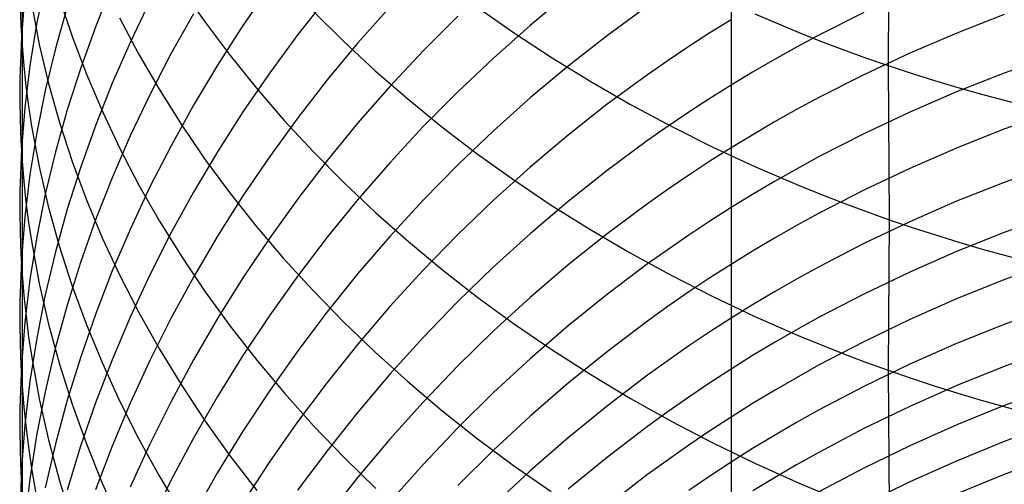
# Model space of a CAD drawing. Extents: x -383 to 1849, y -1185 to -529.
# Tile 12 of 256: x -381.1 to -371.74, y -1088.93 to -1084.51. Entities that reach past the tile are written whole.
import ezdxf

# ---------------------------------------------------------------- set-up
doc = ezdxf.new("R2010")
doc.units = 0
doc.layers.add('PREDEFINITO', color=7, linetype='CONTINUOUS')

msp = doc.modelspace()

# ---------------------------------------------------------------- linework, layer by layer
at = {"layer": 'PREDEFINITO'}
for p, q in [((-381.0805, -1082.4617, 634.9473), (-381.0812, -1084.7548, 632.2639)), ((-372.8386, -1083.4595, 651.6397), (-372.8481, -1084.9446, 650.2836)), ((-380.8622, -1084.1572, 627.5174), (-380.943, -1084.5513, 627.7959)), ((-380.2244, -1084.179, 623.4957), (-380.3819, -1084.5706, 623.7483)), ((-378.7276, -1084.1964, 617.8396), (-378.982, -1084.5645, 618.0451)), ((-381.0566, -1084.2866, 629.7215), (-381.0883, -1084.6782, 630.011)), ((-379.5663, -1084.2108, 641.3313), (-379.3422, -1084.5328, 641.6283)), ((-378.1805, -1084.2927, 616.0928), (-378.4604, -1084.6494, 616.2821)), ((-375.8894, -1084.2617, 610.9118), (-376.2505, -1084.5616, 611.0463)), ((-381.1005, -1084.3697, 631.9662), (-381.093, -1084.5624, 632.1151)), ((-380.9902, -1084.3679, 634.2184), (-380.9189, -1084.7432, 634.5217)), ((-380.6525, -1084.3868, 625.6263), (-380.7647, -1084.7825, 625.8937)), ((-380.7262, -1084.3055, 636.4985), (-380.6059, -1084.6675, 636.8042)), ((-379.866, -1084.3312, 621.652), (-380.0524, -1084.7193, 621.8909)), ((-377.5839, -1084.3847, 614.3792), (-377.8883, -1084.7284, 614.5523)), ((-376.7476, -1084.391, 646.8325), (-376.4008, -1084.6346, 647.0797)), ((-375.1355, -1084.3786, 609.3104), (-375.5177, -1084.6577, 609.4282)), ((-379.4529, -1084.4519, 619.8307), (-379.6673, -1084.834, 620.055)), ((-378.3166, -1084.4246, 644.1407), (-378.0277, -1084.7106, 644.4172)), ((-376.9402, -1084.4752, 612.6983), (-377.268, -1084.804, 612.8551)), ((-374.1172, -1084.4533, 649.7518), (-373.7025, -1084.6276, 649.9396)), ((-373.0785, -1084.4401, 606.1208), (-373.5081, -1084.6567, 606.1998)), ((-371.744, -1084.4595, 604.5653), (-372.1959, -1084.6362, 604.624)), ((-381.093, -1084.5624, 632.1151), (-381.0812, -1084.7548, 632.2639)), ((-380.943, -1084.5513, 627.7959), (-381.0077, -1084.9468, 628.0757)), ((-380.3819, -1084.5706, 623.7483), (-380.5245, -1084.9657, 624.0034)), ((-380.1564, -1084.4913, 639.0767), (-379.9754, -1084.8329, 639.3783)), ((-379.3422, -1084.5328, 641.6283), (-379.1045, -1084.8494, 641.9209)), ((-378.982, -1084.5645, 618.0451), (-379.2233, -1084.9392, 618.2546)), ((-376.2505, -1084.5616, 611.0463), (-376.6008, -1084.8724, 611.1863)), ((-374.341, -1084.5078, 607.7392), (-374.5434, -1084.6339, 607.789)), ((-380.6059, -1084.6675, 636.8042), (-380.4699, -1085.0264, 637.1076)), ((-378.4604, -1084.6494, 616.2821), (-378.7276, -1085.0139, 616.4758)), ((-376.4008, -1084.6346, 647.0797), (-376.0434, -1084.8697, 647.3188)), ((-375.5177, -1084.6577, 609.4282), (-375.8895, -1084.9489, 609.5516)), ((-374.5434, -1084.6339, 607.789), (-374.7433, -1084.7632, 607.8402)), ((-373.5081, -1084.6567, 606.1998), (-373.7197, -1084.7701, 606.2414)), ((-373.7025, -1084.6276, 649.9396), (-373.492, -1084.7109, 650.0296)), ((-372.1959, -1084.6362, 604.624), (-372.6409, -1084.8267, 604.688)), ((-381.0883, -1084.6782, 630.011), (-381.1032, -1085.0699, 630.301)), ((-381.0812, -1084.7548, 632.2639), (-381.0813, -1086.9318, 629.4852)), ((-381.0812, -1084.7548, 632.2639), (-381.065, -1084.9471, 632.4126)), ((-380.9189, -1084.7432, 634.5217), (-380.831, -1085.1164, 634.8237)), ((-380.0524, -1084.7193, 621.8909), (-380.2244, -1085.1117, 622.1329)), ((-377.8883, -1084.7284, 614.5523), (-378.1805, -1085.0807, 614.73)), ((-378.0277, -1084.7106, 644.4172), (-377.7268, -1084.9898, 644.6876)), ((-374.7433, -1084.7632, 607.8402), (-374.9408, -1084.8958, 607.8928)), ((-373.492, -1084.7109, 650.0296), (-373.2794, -1084.7915, 650.117)), ((-380.7647, -1084.7825, 625.8937), (-380.8614, -1085.1804, 626.1629)), ((-379.9754, -1084.8329, 639.3783), (-379.7799, -1085.17, 639.6764)), ((-379.6673, -1084.834, 620.055), (-379.8678, -1085.2214, 620.2828)), ((-379.1045, -1084.8494, 641.9209), (-378.8534, -1085.1604, 642.2085)), ((-377.268, -1084.804, 612.8551), (-377.5841, -1085.1423, 613.0168)), ((-373.7197, -1084.7701, 606.2414), (-373.9291, -1084.8869, 606.2844)), ((-373.2794, -1084.7915, 650.117), (-373.0647, -1084.8694, 650.2017)), ((-372.6409, -1084.8267, 604.688), (-373.0785, -1085.031, 604.7573)), ((-371.289, -1084.8524, 603.1516), (-371.7468, -1085.0166, 603.2018)), ((-381.065, -1084.9471, 632.4126), (-381.0445, -1085.139, 632.5612)), ((-381.0077, -1084.9468, 628.0757), (-381.0561, -1085.3433, 628.3566)), ((-379.2233, -1084.9392, 618.2546), (-379.4512, -1085.3202, 618.468)), ((-376.6008, -1084.8724, 611.1863), (-376.9399, -1085.1938, 611.3314)), ((-375.8895, -1084.9489, 609.5516), (-376.2507, -1085.2516, 609.6803)), ((-376.0434, -1084.8697, 647.3188), (-375.6757, -1085.0962, 647.5497)), ((-374.9408, -1084.8958, 607.8928), (-375.1358, -1085.0316, 607.9468)), ((-373.9291, -1084.8869, 606.2844), (-374.1363, -1085.007, 606.3288)), ((-373.0647, -1084.8694, 650.2017), (-372.8481, -1084.9446, 650.2836)), ((-372.8481, -1084.9446, 650.2836), (-372.8386, -1086.4102, 648.9058)), ((-372.8481, -1084.9446, 650.2836), (-372.6294, -1085.017, 650.3628)), ((-380.5245, -1084.9657, 624.0034), (-380.6521, -1085.3639, 624.2609)), ((-380.4699, -1085.0264, 637.1076), (-380.3184, -1085.3819, 637.4084)), ((-378.7276, -1085.0139, 616.4758), (-378.9821, -1085.3855, 616.6737)), ((-377.7268, -1084.9898, 644.6876), (-377.4139, -1085.2617, 644.9514)), ((-375.1358, -1085.0316, 607.9468), (-375.5181, -1085.3126, 608.0589)), ((-374.1363, -1085.007, 606.3288), (-374.3411, -1085.1306, 606.3746)), ((-373.0785, -1085.031, 604.7573), (-373.508, -1085.2492, 604.8321)), ((-372.6294, -1085.017, 650.3628), (-372.4088, -1085.0867, 650.4392)), ((-371.7468, -1085.0166, 603.2018), (-372.1982, -1085.1949, 603.2571)), ((-381.1032, -1085.0699, 630.301), (-381.1043, -1085.2658, 630.4461)), ((-381.0445, -1085.139, 632.5612), (-381.0197, -1085.3305, 632.7096)), ((-380.831, -1085.1164, 634.8237), (-380.7267, -1085.4873, 635.1241)), ((-380.2244, -1085.1117, 622.1329), (-380.3819, -1085.5082, 622.3777)), ((-378.1805, -1085.0807, 614.73), (-378.4604, -1085.4412, 614.9123)), ((-375.6757, -1085.0962, 647.5497), (-375.298, -1085.3136, 647.7719)), ((-374.3411, -1085.1306, 606.3746), (-374.5435, -1085.2576, 606.4218)), ((-372.4088, -1085.0867, 650.4392), (-372.1864, -1085.1536, 650.5128)), ((-380.8614, -1085.1804, 626.1629), (-380.9422, -1085.5801, 626.4337)), ((-379.8678, -1085.2214, 620.2828), (-380.0542, -1085.6138, 620.5137)), ((-379.7799, -1085.17, 639.6764), (-379.5702, -1085.5025, 639.9707)), ((-378.8534, -1085.1604, 642.2085), (-378.5893, -1085.4653, 642.4911)), ((-377.5841, -1085.1423, 613.0168), (-377.8885, -1085.4898, 613.1833)), ((-376.9399, -1085.1938, 611.3314), (-377.2677, -1085.5253, 611.4815)), ((-372.1982, -1085.1949, 603.2571), (-372.6428, -1085.3871, 603.3176)), ((-372.1864, -1085.1536, 650.5128), (-371.9622, -1085.2177, 650.5836)), ((-371.9622, -1085.2177, 650.5836), (-371.5088, -1085.3378, 650.717)), ((-381.1043, -1085.2658, 630.4461), (-381.101, -1085.4615, 630.5912)), ((-379.4512, -1085.3202, 618.468), (-379.6655, -1085.707, 618.685)), ((-377.4139, -1085.2617, 644.9514), (-377.0896, -1085.5261, 645.2083)), ((-376.2507, -1085.2516, 609.6803), (-376.601, -1085.5654, 609.8143)), ((-375.5181, -1085.3126, 608.0589), (-375.89, -1085.6058, 608.1763)), ((-375.298, -1085.3136, 647.7719), (-374.9106, -1085.5216, 647.9852)), ((-374.5435, -1085.2576, 606.4218), (-374.7435, -1085.3879, 606.4705)), ((-373.508, -1085.2492, 604.8321), (-373.7196, -1085.3634, 604.8714)), ((-381.0561, -1085.3433, 628.3566), (-381.0879, -1085.7405, 628.6382)), ((-381.0197, -1085.3305, 632.7096), (-380.9905, -1085.5217, 632.8578)), ((-380.6521, -1085.3639, 624.2609), (-380.7644, -1085.7648, 624.5205)), ((-380.3184, -1085.3819, 637.4084), (-380.1518, -1085.7336, 637.7065)), ((-378.9821, -1085.3855, 616.6737), (-379.2234, -1085.7638, 616.8755)), ((-374.7435, -1085.3879, 606.4705), (-374.941, -1085.5215, 606.5204)), ((-373.7196, -1085.3634, 604.8714), (-373.929, -1085.481, 604.9121)), ((-372.6428, -1085.3871, 603.3176), (-373.0799, -1085.5932, 603.3831)), ((-371.2893, -1085.385, 601.7829), (-371.747, -1085.5501, 601.8298)), ((-381.101, -1085.4615, 630.5912), (-381.0935, -1085.6571, 630.7363)), ((-380.7267, -1085.4873, 635.1241), (-380.6064, -1085.8554, 635.4227)), ((-380.3819, -1085.5082, 622.3777), (-380.5246, -1085.9082, 622.625)), ((-379.5702, -1085.5025, 639.9707), (-379.3465, -1085.8298, 640.2609)), ((-378.4604, -1085.4412, 614.9123), (-378.7277, -1085.8093, 615.0988)), ((-378.5893, -1085.4653, 642.4911), (-378.3125, -1085.7639, 642.7682)), ((-377.8885, -1085.4898, 613.1833), (-378.1807, -1085.846, 613.3544)), ((-373.929, -1085.481, 604.9121), (-374.1362, -1085.6021, 604.9542)), ((-380.9422, -1085.5801, 626.4337), (-381.0069, -1085.9813, 626.7058)), ((-380.9905, -1085.5217, 632.8578), (-380.9197, -1085.9027, 633.1534)), ((-377.2677, -1085.5253, 611.4815), (-377.5839, -1085.8664, 611.6364)), ((-377.0896, -1085.5261, 645.2083), (-376.7541, -1085.7826, 645.4581)), ((-376.601, -1085.5654, 609.8143), (-376.9402, -1085.8899, 609.9532)), ((-375.89, -1085.6058, 608.1763), (-376.2513, -1085.9105, 608.2989)), ((-374.941, -1085.5215, 606.5204), (-375.136, -1085.6584, 606.5717)), ((-374.9106, -1085.5216, 647.9852), (-374.5138, -1085.72, 648.1892)), ((-374.1362, -1085.6021, 604.9542), (-374.341, -1085.7266, 604.9976)), ((-373.0799, -1085.5932, 603.3831), (-373.509, -1085.8133, 603.4536)), ((-371.747, -1085.5501, 601.8298), (-372.1985, -1085.7292, 601.8815)), ((-381.0935, -1085.6571, 630.7363), (-381.0815, -1085.8525, 630.8813)), ((-380.0542, -1085.6138, 620.5137), (-380.2263, -1086.0106, 620.7477)), ((-375.136, -1085.6584, 606.5717), (-375.5183, -1085.9415, 606.6783)), ((-381.0879, -1085.7405, 628.6382), (-381.1029, -1086.1379, 628.9204)), ((-380.7644, -1085.7648, 624.5205), (-380.861, -1086.1679, 624.7819)), ((-380.1518, -1085.7336, 637.7065), (-379.9703, -1086.0812, 638.0014)), ((-379.6655, -1085.707, 618.685), (-379.866, -1086.0992, 618.9053)), ((-379.2234, -1085.7638, 616.8755), (-379.4515, -1086.1485, 617.0811)), ((-378.3125, -1085.7639, 642.7682), (-378.0232, -1086.0559, 643.0395)), ((-376.7541, -1085.7826, 645.4581), (-376.4076, -1086.031, 645.7004)), ((-374.341, -1085.7266, 604.9976), (-374.5434, -1085.8546, 605.0423)), ((-374.5138, -1085.72, 648.1892), (-374.1079, -1085.9083, 648.3835)), ((-372.1985, -1085.7292, 601.8815), (-372.643, -1085.9224, 601.938)), ((-381.0815, -1085.8525, 630.8813), (-381.0652, -1086.0477, 631.0263)), ((-380.6064, -1085.8554, 635.4227), (-380.4703, -1086.2204, 635.7192)), ((-379.3465, -1085.8298, 640.2609), (-379.1092, -1086.1517, 640.5466)), ((-378.7277, -1085.8093, 615.0988), (-378.9822, -1086.1848, 615.2893)), ((-378.1807, -1085.846, 613.3544), (-378.4605, -1086.2104, 613.5297)), ((-377.5839, -1085.8664, 611.6364), (-377.8883, -1086.2167, 611.7958)), ((-374.5434, -1085.8546, 605.0423), (-374.7433, -1085.9859, 605.0883)), ((-373.509, -1085.8133, 603.4536), (-373.7204, -1085.9285, 603.4908)), ((-371.289, -1085.889, 600.4043), (-371.7468, -1086.055, 600.4479)), ((-381.0069, -1085.9813, 626.7058), (-381.0553, -1086.3835, 626.979)), ((-380.9197, -1085.9027, 633.1534), (-380.8321, -1086.2816, 633.4478)), ((-380.5246, -1085.9082, 622.625), (-380.6522, -1086.3114, 622.8746)), ((-376.9402, -1085.8899, 609.9532), (-377.268, -1086.2246, 610.0969)), ((-376.2513, -1085.9105, 608.2989), (-376.6018, -1086.2265, 608.4264)), ((-375.5183, -1085.9415, 606.6783), (-375.8903, -1086.2368, 606.7899)), ((-374.1079, -1085.9083, 648.3835), (-373.6932, -1086.0864, 648.568)), ((-373.7204, -1085.9285, 603.4908), (-373.9296, -1086.0472, 603.5293)), ((-372.643, -1085.9224, 601.938), (-373.0802, -1086.1296, 601.9994)), ((-381.0652, -1086.0477, 631.0263), (-381.0445, -1086.2426, 631.1711)), ((-380.2263, -1086.0106, 620.7477), (-380.3837, -1086.4115, 620.9844)), ((-378.0232, -1086.0559, 643.0395), (-377.7218, -1086.3408, 643.3047)), ((-376.4076, -1086.031, 645.7004), (-376.0505, -1086.2708, 645.9348)), ((-374.7433, -1085.9859, 605.0883), (-374.9408, -1086.1205, 605.1356)), ((-373.9296, -1086.0472, 603.5293), (-374.1366, -1086.1694, 603.5691)), ((-371.7468, -1086.055, 600.4479), (-372.1982, -1086.2351, 600.4961)), ((-381.1029, -1086.1379, 628.9204), (-381.104, -1086.3366, 629.0616)), ((-380.861, -1086.1679, 624.7819), (-380.9419, -1086.573, 625.0447)), ((-379.866, -1086.0992, 618.9053), (-380.0524, -1086.4964, 619.1288)), ((-379.9703, -1086.0812, 638.0014), (-379.7743, -1086.4243, 638.2929)), ((-379.4515, -1086.1485, 617.0811), (-379.6659, -1086.5391, 617.2901)), ((-379.1092, -1086.1517, 640.5466), (-378.8586, -1086.4678, 640.8276)), ((-374.9408, -1086.1205, 605.1356), (-375.1358, -1086.2583, 605.1842)), ((-374.1366, -1086.1694, 603.5691), (-374.3411, -1086.295, 603.6101)), ((-373.6932, -1086.0864, 648.568), (-373.4826, -1086.1714, 648.6564)), ((-373.0802, -1086.1296, 601.9994), (-373.5093, -1086.3508, 602.0655)), ((-381.0445, -1086.2426, 631.1711), (-381.0196, -1086.4371, 631.3158)), ((-380.4703, -1086.2204, 635.7192), (-380.3188, -1086.582, 636.0132)), ((-378.9822, -1086.1848, 615.2893), (-379.2235, -1086.567, 615.4836)), ((-378.4605, -1086.2104, 613.5297), (-378.7277, -1086.5826, 613.7092)), ((-377.8883, -1086.2167, 611.7958), (-378.1805, -1086.5758, 611.9596)), ((-377.268, -1086.2246, 610.0969), (-377.5842, -1086.5691, 610.2452)), ((-376.6018, -1086.2265, 608.4264), (-376.9411, -1086.5532, 608.5587)), ((-375.8903, -1086.2368, 606.7899), (-376.2516, -1086.5438, 606.9064)), ((-375.1358, -1086.2583, 605.1842), (-375.5181, -1086.5435, 605.2852)), ((-373.4826, -1086.1714, 648.6564), (-373.27, -1086.2538, 648.7422)), ((-373.27, -1086.2538, 648.7422), (-373.0553, -1086.3334, 648.8253)), ((-372.1982, -1086.2351, 600.4961), (-372.6428, -1086.4294, 600.5487)), ((-381.104, -1086.3366, 629.0616), (-381.1008, -1086.5351, 629.2028)), ((-380.8321, -1086.2816, 633.4478), (-380.7282, -1086.6581, 633.7406)), ((-380.6522, -1086.3114, 622.8746), (-380.7644, -1086.7173, 623.1262)), ((-377.7218, -1086.3408, 643.3047), (-377.4087, -1086.6183, 643.5635)), ((-376.0505, -1086.2708, 645.9348), (-375.6832, -1086.5017, 646.1612)), ((-374.3411, -1086.295, 603.6101), (-374.5433, -1086.424, 603.6524)), ((-373.5093, -1086.3508, 602.0655), (-373.7207, -1086.4666, 602.1003)), ((-373.0553, -1086.3334, 648.8253), (-372.8386, -1086.4102, 648.9058)), ((-381.0553, -1086.3835, 626.979), (-381.0871, -1086.7862, 627.2529)), ((-381.0196, -1086.4371, 631.3158), (-380.9903, -1086.6313, 631.4603)), ((-380.3837, -1086.4115, 620.9844), (-380.5264, -1086.8161, 621.2235)), ((-379.7743, -1086.4243, 638.2929), (-379.564, -1086.7626, 638.5807)), ((-374.5433, -1086.424, 603.6524), (-374.7431, -1086.5565, 603.6959)), ((-372.6428, -1086.4294, 600.5487), (-373.08, -1086.6377, 600.6058)), ((-372.8386, -1086.4102, 648.9058), (-372.8482, -1087.8426, 647.4918)), ((-372.8386, -1086.4102, 648.9058), (-372.62, -1086.4842, 648.9835)), ((-371.289, -1086.3653, 599.0158), (-371.7468, -1086.5321, 599.0561)), ((-381.1008, -1086.5351, 629.2028), (-381.0932, -1086.7335, 629.344)), ((-380.0524, -1086.4964, 619.1288), (-380.2245, -1086.8981, 619.3551)), ((-379.6659, -1086.5391, 617.2901), (-379.8664, -1086.9352, 617.5024)), ((-378.8586, -1086.4678, 640.8276), (-378.5949, -1086.7778, 641.1036)), ((-376.2516, -1086.5438, 606.9064), (-376.602, -1086.8622, 607.0276)), ((-375.5181, -1086.5435, 605.2852), (-375.89, -1086.8411, 605.3909)), ((-375.6832, -1086.5017, 646.1612), (-375.3058, -1086.7235, 646.3791)), ((-373.7207, -1086.4666, 602.1003), (-373.93, -1086.5859, 602.1364)), ((-372.62, -1086.4842, 648.9835), (-372.3994, -1086.5553, 649.0586)), ((-371.7468, -1086.5321, 599.0561), (-372.1982, -1086.7132, 599.1006)), ((-380.9419, -1086.573, 625.0447), (-381.0067, -1086.9794, 625.3089)), ((-380.9903, -1086.6313, 631.4603), (-380.919, -1087.0183, 631.7485)), ((-380.3188, -1086.582, 636.0132), (-380.1521, -1086.9398, 636.3045)), ((-379.2235, -1086.567, 615.4836), (-379.4515, -1086.9557, 615.6816)), ((-378.7277, -1086.5826, 613.7092), (-378.9821, -1086.9622, 613.8925)), ((-378.1805, -1086.5758, 611.9596), (-378.4604, -1086.9432, 612.1275)), ((-377.5842, -1086.5691, 610.2452), (-377.8885, -1086.9229, 610.3978)), ((-377.4087, -1086.6183, 643.5635), (-377.0839, -1086.8882, 643.8157)), ((-376.9411, -1086.5532, 608.5587), (-377.269, -1086.8902, 608.6956)), ((-374.7431, -1086.5565, 603.6959), (-374.9404, -1086.6922, 603.7407)), ((-373.93, -1086.5859, 602.1364), (-374.1369, -1086.7087, 602.1737)), ((-373.08, -1086.6377, 600.6058), (-373.5092, -1086.8602, 600.6675)), ((-372.3994, -1086.5553, 649.0586), (-372.177, -1086.6237, 649.1309)), ((-372.177, -1086.6237, 649.1309), (-371.9529, -1086.6892, 649.2004)), ((-380.7644, -1086.7173, 623.1262), (-380.8611, -1087.1256, 623.3795)), ((-380.7282, -1086.6581, 633.7406), (-380.6083, -1087.0317, 634.0316)), ((-375.3058, -1086.7235, 646.3791), (-374.9187, -1086.9357, 646.5883)), ((-374.9404, -1086.6922, 603.7407), (-375.1352, -1086.8313, 603.7866)), ((-374.1369, -1086.7087, 602.1737), (-374.3415, -1086.835, 602.2121)), ((-372.1982, -1086.7132, 599.1006), (-372.6428, -1086.9085, 599.1494)), ((-371.9529, -1086.6892, 649.2004), (-371.4995, -1086.8119, 649.3315)), ((-381.0871, -1086.7862, 627.2529), (-381.1021, -1087.1892, 627.5272)), ((-381.0932, -1086.7335, 629.344), (-381.0813, -1086.9318, 629.4852)), ((-380.5264, -1086.8161, 621.2235), (-380.6539, -1087.2238, 621.4649)), ((-379.564, -1086.7626, 638.5807), (-379.3398, -1087.0957, 638.8644)), ((-378.5949, -1086.7778, 641.1036), (-378.3185, -1087.0814, 641.3742)), ((-371.2892, -1086.8142, 597.6165), (-371.747, -1086.9818, 597.6534)), ((-380.2245, -1086.8981, 619.3551), (-380.382, -1087.3039, 619.584)), ((-377.269, -1086.8902, 608.6956), (-377.5853, -1087.2371, 608.8368)), ((-377.0839, -1086.8882, 643.8157), (-376.748, -1087.15, 644.0607)), ((-376.602, -1086.8622, 607.0276), (-376.9413, -1087.1914, 607.1534)), ((-375.89, -1086.8411, 605.3909), (-376.2513, -1087.1504, 605.5014)), ((-375.1352, -1086.8313, 603.7866), (-375.5172, -1087.119, 603.8821)), ((-374.3415, -1086.835, 602.2121), (-374.5438, -1086.9647, 602.2518)), ((-373.5092, -1086.8602, 600.6675), (-373.7206, -1086.9767, 600.7)), ((-372.6428, -1086.9085, 599.1494), (-373.08, -1087.118, 599.2024)), ((-381.0813, -1086.9318, 629.4852), (-381.0805, -1087.9941, 628.0763)), ((-381.0813, -1086.9318, 629.4852), (-381.065, -1087.1297, 629.6263)), ((-381.0067, -1086.9794, 625.3089), (-381.0552, -1087.3869, 625.574)), ((-380.1521, -1086.9398, 636.3045), (-379.9706, -1087.2934, 636.5927)), ((-379.8664, -1086.9352, 617.5024), (-380.0529, -1087.3363, 617.7177)), ((-379.4515, -1086.9557, 615.6816), (-379.6659, -1087.3504, 615.8828)), ((-378.9821, -1086.9622, 613.8925), (-379.2234, -1087.3487, 614.0795)), ((-378.4604, -1086.9432, 612.1275), (-378.7277, -1087.3185, 612.2994)), ((-377.8885, -1086.9229, 610.3978), (-378.1807, -1087.2855, 610.5547)), ((-374.9187, -1086.9357, 646.5883), (-374.5222, -1087.1381, 646.7884)), ((-374.5438, -1086.9647, 602.2518), (-374.7436, -1087.0978, 602.2926)), ((-373.7206, -1086.9767, 600.7), (-373.9298, -1087.0966, 600.7337)), ((-371.747, -1086.9818, 597.6534), (-372.1984, -1087.1637, 597.6944)), ((-380.919, -1087.0183, 631.7485), (-380.8311, -1087.4032, 632.0355)), ((-380.6083, -1087.0317, 634.0316), (-380.4727, -1087.4022, 634.3205)), ((-379.3398, -1087.0957, 638.8644), (-379.102, -1087.4233, 639.1439)), ((-378.3185, -1087.0814, 641.3742), (-378.0296, -1087.3781, 641.6392)), ((-374.7436, -1087.0978, 602.2926), (-374.9409, -1087.2342, 602.3346)), ((-373.9298, -1087.0966, 600.7337), (-374.1368, -1087.2201, 600.7685)), ((-381.1021, -1087.1892, 627.5272), (-381.1032, -1087.3907, 627.6645)), ((-381.065, -1087.1297, 629.6263), (-381.0443, -1087.3274, 629.7672)), ((-380.8611, -1087.1256, 623.3795), (-380.942, -1087.5357, 623.6343)), ((-376.9413, -1087.1914, 607.1534), (-377.2693, -1087.531, 607.2836)), ((-376.748, -1087.15, 644.0607), (-376.4012, -1087.4035, 644.2985)), ((-376.2513, -1087.1504, 605.5014), (-376.6017, -1087.4712, 605.6163)), ((-375.5172, -1087.119, 603.8821), (-375.8888, -1087.4191, 603.9822)), ((-374.5222, -1087.1381, 646.7884), (-374.1166, -1087.3303, 646.9791)), ((-373.08, -1087.118, 599.2024), (-373.5091, -1087.3416, 599.2596)), ((-372.1984, -1087.1637, 597.6944), (-372.6429, -1087.3599, 597.7393)), ((-380.6539, -1087.2238, 621.4649), (-380.7661, -1087.6344, 621.7083)), ((-379.9706, -1087.2934, 636.5927), (-379.7745, -1087.6425, 636.8777)), ((-378.1807, -1087.2855, 610.5547), (-378.4606, -1087.6566, 610.7155)), ((-377.5853, -1087.2371, 608.8368), (-377.8897, -1087.5934, 608.9823)), ((-374.9409, -1087.2342, 602.3346), (-375.1357, -1087.374, 602.3777)), ((-374.1368, -1087.2201, 600.7685), (-374.3414, -1087.3471, 600.8044)), ((-371.2889, -1087.2373, 596.2027), (-371.7467, -1087.4055, 596.2364)), ((-381.0552, -1087.3869, 625.574), (-381.0871, -1087.795, 625.8399)), ((-381.0443, -1087.3274, 629.7672), (-381.0193, -1087.5248, 629.908)), ((-380.382, -1087.3039, 619.584), (-380.5246, -1087.7133, 619.8153)), ((-380.0529, -1087.3363, 617.7177), (-380.2251, -1087.742, 617.9357)), ((-379.6659, -1087.3504, 615.8828), (-379.8665, -1087.7505, 616.0872)), ((-379.2234, -1087.3487, 614.0795), (-379.4513, -1087.7416, 614.27)), ((-378.7277, -1087.3185, 612.2994), (-378.9821, -1087.7012, 612.475)), ((-378.0296, -1087.3781, 641.6392), (-377.7286, -1087.6678, 641.8982)), ((-375.1357, -1087.374, 602.3777), (-375.5178, -1087.6632, 602.4674)), ((-374.3414, -1087.3471, 600.8044), (-374.5437, -1087.4775, 600.8414)), ((-374.1166, -1087.3303, 646.9791), (-373.7022, -1087.512, 647.1601)), ((-373.5091, -1087.3416, 599.2596), (-373.7206, -1087.4587, 599.2898)), ((-372.6429, -1087.3599, 597.7393), (-373.08, -1087.5704, 597.7881)), ((-381.1032, -1087.3907, 627.6645), (-381.1, -1087.592, 627.8018)), ((-380.8311, -1087.4032, 632.0355), (-380.7269, -1087.7856, 632.3211)), ((-380.4727, -1087.4022, 634.3205), (-380.3216, -1087.7691, 634.6069)), ((-379.102, -1087.4233, 639.1439), (-378.8509, -1087.7451, 639.4187)), ((-376.6017, -1087.4712, 605.6163), (-376.941, -1087.8029, 605.7356)), ((-376.4012, -1087.4035, 644.2985), (-376.0438, -1087.6483, 644.5286)), ((-375.8888, -1087.4191, 603.9822), (-376.2498, -1087.7312, 604.0867)), ((-374.5437, -1087.4775, 600.8414), (-374.7435, -1087.6114, 600.8796)), ((-373.7206, -1087.4587, 599.2898), (-373.9298, -1087.5793, 599.321)), ((-371.7467, -1087.4055, 596.2364), (-372.1982, -1087.5882, 596.2738)), ((-381.0193, -1087.5248, 629.908), (-380.9901, -1087.7217, 630.0487)), ((-380.942, -1087.5357, 623.6343), (-381.0068, -1087.9472, 623.8904)), ((-377.2693, -1087.531, 607.2836), (-377.5856, -1087.8805, 607.4179)), ((-373.7022, -1087.512, 647.1601), (-373.4918, -1087.5988, 647.2469)), ((-373.08, -1087.5704, 597.7881), (-373.5091, -1087.7952, 597.8409)), ((-381.1, -1087.592, 627.8018), (-381.0924, -1087.7932, 627.9391)), ((-380.7661, -1087.6344, 621.7083), (-380.8627, -1088.0474, 621.9533)), ((-379.7745, -1087.6425, 636.8777), (-379.5642, -1087.9867, 637.159)), ((-378.4606, -1087.6566, 610.7155), (-378.7278, -1088.0356, 610.8801)), ((-377.8897, -1087.5934, 608.9823), (-378.182, -1087.9586, 609.1317)), ((-377.7286, -1087.6678, 641.8982), (-377.4158, -1087.9499, 642.151)), ((-376.0438, -1087.6483, 644.5286), (-375.676, -1087.884, 644.7507)), ((-375.5178, -1087.6632, 602.4674), (-375.8895, -1087.9648, 602.5613)), ((-374.7435, -1087.6114, 600.8796), (-374.9408, -1087.7487, 600.9188)), ((-373.9298, -1087.5793, 599.321), (-374.1367, -1087.7035, 599.3534)), ((-373.4918, -1087.5988, 647.2469), (-373.2793, -1087.6829, 647.3311)), ((-372.1982, -1087.5882, 596.2738), (-372.6428, -1087.7852, 596.3148)), ((-371.2858, -1087.6364, 594.7748), (-371.7441, -1087.805, 594.8052)), ((-380.9901, -1087.7217, 630.0487), (-380.9188, -1088.1143, 630.3292)), ((-380.5246, -1087.7133, 619.8153), (-380.6522, -1088.1261, 620.0487)), ((-380.2251, -1087.742, 617.9357), (-380.3826, -1088.1519, 618.1564)), ((-379.8665, -1087.7505, 616.0872), (-380.053, -1088.1558, 616.2946)), ((-379.4513, -1087.7416, 614.27), (-379.6656, -1088.1406, 614.4637)), ((-378.9821, -1087.7012, 612.475), (-379.2235, -1088.0909, 612.6541)), ((-378.8509, -1087.7451, 639.4187), (-378.5867, -1088.0606, 639.6886)), ((-376.2498, -1087.7312, 604.0867), (-376.5999, -1088.0547, 604.1955)), ((-374.9408, -1087.7487, 600.9188), (-375.1357, -1087.8893, 600.9591)), ((-374.1367, -1087.7035, 599.3534), (-374.3414, -1087.8311, 599.3867)), ((-373.2793, -1087.6829, 647.3311), (-373.0647, -1087.7642, 647.4128)), ((-381.0871, -1087.795, 625.8399), (-381.1022, -1088.2032, 626.1062)), ((-381.0924, -1087.7932, 627.9391), (-381.0805, -1087.9941, 628.0763)), ((-380.7269, -1087.7856, 632.3211), (-380.6066, -1088.1653, 632.6049)), ((-380.3216, -1087.7691, 634.6069), (-380.1554, -1088.1322, 634.8907)), ((-376.941, -1087.8029, 605.7356), (-377.2689, -1088.1451, 605.859)), ((-374.3414, -1087.8311, 599.3867), (-374.5436, -1087.9623, 599.4212)), ((-373.5091, -1087.7952, 597.8409), (-373.7205, -1087.9129, 597.8688)), ((-372.6428, -1087.7852, 596.3148), (-373.0799, -1087.9966, 596.3596)), ((-373.0647, -1087.7642, 647.4128), (-372.8482, -1087.8426, 647.4918)), ((-372.8482, -1087.8426, 647.4918), (-372.8388, -1089.2522, 646.056)), ((-372.8482, -1087.8426, 647.4918), (-372.6297, -1087.9182, 647.5681)), ((-371.7441, -1087.805, 594.8052), (-372.1959, -1087.9881, 594.8391)), ((-381.0068, -1087.9472, 623.8904), (-381.0553, -1088.3599, 624.1474)), ((-377.5856, -1087.8805, 607.4179), (-377.89, -1088.2395, 607.5563)), ((-375.676, -1087.884, 644.7507), (-375.2983, -1088.1103, 644.9645)), ((-375.1357, -1087.8893, 600.9591), (-375.5177, -1088.1801, 601.0429)), ((-373.7205, -1087.9129, 597.8688), (-373.9297, -1088.0341, 597.8977)), ((-372.6297, -1087.9182, 647.5681), (-372.4092, -1087.9909, 647.6418)), ((-381.0805, -1087.9941, 628.0763), (-381.0811, -1089.0187, 626.6391)), ((-381.0805, -1087.9941, 628.0763), (-381.0642, -1088.1948, 628.2134)), ((-379.5642, -1087.9867, 637.159), (-379.34, -1088.3257, 637.4364)), ((-378.7278, -1088.0356, 610.8801), (-378.9822, -1088.4221, 611.0484)), ((-378.182, -1087.9586, 609.1317), (-378.4619, -1088.3322, 609.285)), ((-377.4158, -1087.9499, 642.151), (-377.0914, -1088.2243, 642.3972)), ((-375.8895, -1087.9648, 602.5613), (-376.2506, -1088.2785, 602.6595)), ((-374.5436, -1087.9623, 599.4212), (-374.7434, -1088.0969, 599.4567)), ((-373.9297, -1088.0341, 597.8977), (-374.1366, -1088.1589, 597.9275)), ((-373.0799, -1087.9966, 596.3596), (-373.5091, -1088.2223, 596.408)), ((-372.1959, -1087.9881, 594.8391), (-372.6409, -1088.1857, 594.8764)), ((-372.4092, -1087.9909, 647.6418), (-372.187, -1088.0608, 647.7129)), ((-371.2859, -1088.0093, 593.3336), (-371.7442, -1088.1784, 593.361)), ((-380.8627, -1088.0474, 621.9533), (-380.9435, -1088.4623, 622.1999)), ((-380.9188, -1088.1143, 630.3292), (-380.8309, -1088.5048, 630.6086)), ((-380.6522, -1088.1261, 620.0487), (-380.7645, -1088.5416, 620.2841)), ((-380.1554, -1088.1322, 634.8907), (-379.9743, -1088.491, 635.1716)), ((-379.2235, -1088.0909, 612.6541), (-379.4515, -1088.4871, 612.8366)), ((-378.5867, -1088.0606, 639.6886), (-378.3099, -1088.3696, 639.9533)), ((-376.5999, -1088.0547, 604.1955), (-376.939, -1088.3893, 604.3084)), ((-375.2983, -1088.1103, 644.9645), (-374.9108, -1088.3269, 645.1697)), ((-374.7434, -1088.0969, 599.4567), (-374.9407, -1088.235, 599.4932)), ((-372.187, -1088.0608, 647.7129), (-371.9629, -1088.1278, 647.7813)), ((-371.9629, -1088.1278, 647.7813), (-371.5098, -1088.2532, 647.9101)), ((-381.1022, -1088.2032, 626.1062), (-381.1034, -1088.4073, 626.2394)), ((-381.0642, -1088.1948, 628.2134), (-381.0436, -1088.3952, 628.3504)), ((-380.6066, -1088.1653, 632.6049), (-380.4705, -1088.5417, 632.8867)), ((-380.3826, -1088.1519, 618.1564), (-380.5253, -1088.5655, 618.3793)), ((-380.053, -1088.1558, 616.2946), (-380.2251, -1088.5657, 616.5046)), ((-379.6656, -1088.1406, 614.4637), (-379.8661, -1088.5452, 614.6604)), ((-377.2689, -1088.1451, 605.859), (-377.5852, -1088.4973, 605.9865)), ((-377.0914, -1088.2243, 642.3972), (-376.7559, -1088.4904, 642.6366)), ((-375.5177, -1088.1801, 601.0429), (-375.8895, -1088.4835, 601.1308)), ((-374.1366, -1088.1589, 597.9275), (-374.3412, -1088.2872, 597.9584)), ((-373.5091, -1088.2223, 596.408), (-373.7205, -1088.3405, 596.4336)), ((-372.6409, -1088.1857, 594.8764), (-373.0784, -1088.3977, 594.9171)), ((-371.7442, -1088.1784, 593.361), (-372.1961, -1088.362, 593.3914)), ((-377.89, -1088.2395, 607.5563), (-378.1824, -1088.6075, 607.6985)), ((-376.2506, -1088.2785, 602.6595), (-376.6008, -1088.6037, 602.7617)), ((-374.9407, -1088.235, 599.4932), (-375.1356, -1088.3763, 599.5307)), ((-374.3412, -1088.2872, 597.9584), (-374.5434, -1088.4191, 597.9902)), ((-381.1034, -1088.4073, 626.2394), (-381.1003, -1088.6113, 626.3727)), ((-381.0553, -1088.3599, 624.1474), (-381.0873, -1088.7731, 624.4052)), ((-381.0436, -1088.3952, 628.3504), (-381.0186, -1088.5953, 628.4873)), ((-379.34, -1088.3257, 637.4364), (-379.1022, -1088.6591, 637.7096)), ((-378.4619, -1088.3322, 609.285), (-378.7292, -1088.714, 609.4419)), ((-378.3099, -1088.3696, 639.9533), (-378.0206, -1088.6717, 640.2125)), ((-376.939, -1088.3893, 604.3084), (-377.2667, -1088.7344, 604.4253)), ((-375.1356, -1088.3763, 599.5307), (-375.5176, -1088.6688, 599.6087)), ((-374.9108, -1088.3269, 645.1697), (-374.514, -1088.5334, 645.366)), ((-373.7205, -1088.3405, 596.4336), (-373.9298, -1088.4623, 596.4601)), ((-373.0784, -1088.3977, 594.9171), (-373.508, -1088.6241, 594.9612)), ((-372.1961, -1088.362, 593.3914), (-372.6411, -1088.5601, 593.425)), ((-371.2887, -1088.3516, 591.8895), (-371.7465, -1088.5214, 591.9138)), ((-380.9435, -1088.4623, 622.1999), (-381.0082, -1088.8787, 622.4477)), ((-380.8309, -1088.5048, 630.6086), (-380.7267, -1088.8928, 630.8866)), ((-379.9743, -1088.491, 635.1716), (-379.7788, -1088.8452, 635.4491)), ((-379.4515, -1088.4871, 612.8366), (-379.6659, -1088.8894, 613.0222)), ((-378.9822, -1088.4221, 611.0484), (-379.2234, -1088.8156, 611.22)), ((-377.5852, -1088.4973, 605.9865), (-377.8896, -1088.859, 606.1177)), ((-376.7559, -1088.4904, 642.6366), (-376.4093, -1088.7481, 642.8688)), ((-375.8895, -1088.4835, 601.1308), (-376.2506, -1088.799, 601.2227)), ((-374.5434, -1088.4191, 597.9902), (-374.7432, -1088.5544, 598.023)), ((-373.9298, -1088.4623, 596.4601), (-374.1367, -1088.5876, 596.4875)), ((-381.0186, -1088.5953, 628.4873), (-380.9894, -1088.795, 628.6239)), ((-380.7645, -1088.5416, 620.2841), (-380.8611, -1088.9595, 620.5211)), ((-380.5253, -1088.5655, 618.3793), (-380.6529, -1088.9824, 618.6044)), ((-380.4705, -1088.5417, 632.8867), (-380.319, -1088.9147, 633.1662)), ((-380.2251, -1088.5657, 616.5046), (-380.3827, -1088.9799, 616.7171)), ((-379.8661, -1088.5452, 614.6604), (-380.0525, -1088.9548, 614.86)), ((-376.6008, -1088.6037, 602.7617), (-376.94, -1088.9399, 602.8678)), ((-374.7432, -1088.5544, 598.023), (-374.9405, -1088.6931, 598.0568)), ((-374.514, -1088.5334, 645.366), (-374.1081, -1088.7296, 645.5531)), ((-374.1367, -1088.5876, 596.4875), (-374.3414, -1088.7165, 596.5159)), ((-372.6411, -1088.5601, 593.425), (-373.0786, -1088.7727, 593.4618)), ((-371.7465, -1088.5214, 591.9138), (-372.198, -1088.7059, 591.9409)), ((-381.1003, -1088.6113, 626.3727), (-381.0929, -1088.8151, 626.506)), ((-379.1022, -1088.6591, 637.7096), (-378.851, -1088.9865, 637.9784)), ((-378.1824, -1088.6075, 607.6985), (-378.4623, -1088.984, 607.8443)), ((-378.0206, -1088.6717, 640.2125), (-377.7192, -1088.9666, 640.4659)), ((-375.5176, -1088.6688, 599.6087), (-375.8894, -1088.9739, 599.6905)), ((-374.9405, -1088.6931, 598.0568), (-375.1353, -1088.8352, 598.0915)), ((-373.508, -1088.6241, 594.9612), (-373.7195, -1088.7427, 594.9845)), ((-371.2863, -1088.6628, 590.4771), (-371.7445, -1088.833, 590.498)), ((-381.0873, -1088.7731, 624.4052), (-381.1025, -1089.1866, 624.6634)), ((-378.7292, -1088.714, 609.4419), (-378.9837, -1089.1032, 609.6023)), ((-377.2667, -1088.7344, 604.4253), (-377.5828, -1089.0895, 604.546)), ((-376.4093, -1088.7481, 642.8688), (-376.0522, -1088.9969, 643.0935)), ((-374.3414, -1088.7165, 596.5159), (-374.5436, -1088.8489, 596.5451)), ((-374.1081, -1088.7296, 645.5531), (-373.6934, -1088.915, 645.7307)), ((-373.7195, -1088.7427, 594.9845), (-373.9289, -1088.8649, 595.0087)), ((-373.0786, -1088.7727, 593.4618), (-373.5082, -1088.9998, 593.5017)), ((-372.198, -1088.7059, 591.9409), (-372.6426, -1088.9049, 591.9709)), ((-381.0929, -1088.8151, 626.506), (-381.0811, -1089.0187, 626.6391)), ((-381.0082, -1088.8787, 622.4477), (-381.0565, -1089.2962, 622.6965)), ((-380.9894, -1088.795, 628.6239), (-380.9182, -1089.1929, 628.8966)), ((-379.7788, -1088.8452, 635.4491), (-379.569, -1089.1944, 635.7232)), ((-379.2234, -1088.8156, 611.22), (-379.4514, -1089.2158, 611.3948)), ((-377.8896, -1088.859, 606.1177), (-378.1819, -1089.2298, 606.2526)), ((-376.2506, -1088.799, 601.2227), (-376.6008, -1089.1261, 601.3183)), ((-375.1353, -1088.8352, 598.0915), (-375.5172, -1089.1292, 598.1637)), ((-374.5436, -1088.8489, 596.5451), (-374.7434, -1088.9848, 596.5753)), ((-373.9289, -1088.8649, 595.0087), (-374.136, -1088.9906, 595.0338)), ((-371.7445, -1088.833, 590.498), (-372.1963, -1089.0179, 590.5214)), ((-380.7267, -1088.8928, 630.8866), (-380.6063, -1089.278, 631.1629)), ((-380.319, -1088.9147, 633.1662), (-380.1523, -1089.2837, 633.4432)), ((-379.6659, -1088.8894, 613.0222), (-379.8664, -1089.2974, 613.2107)), ((-373.6934, -1088.915, 645.7307), (-373.4828, -1089.0036, 645.8158)), ((-372.6426, -1088.9049, 591.9709), (-373.0798, -1089.1184, 592.0038))]:
    msp.add_line(p, q, dxfattribs=at)
at = {"layer": 'PREDEFINITO', "extrusion": (1, 7.00411e-06, 5.8801e-06)}
msp.add_arc((-1015.6834, 575.6848, -374.3444), 75.9671, 20.46798, 179.574243, dxfattribs=at)

doc.saveas('drawing.dxf')
